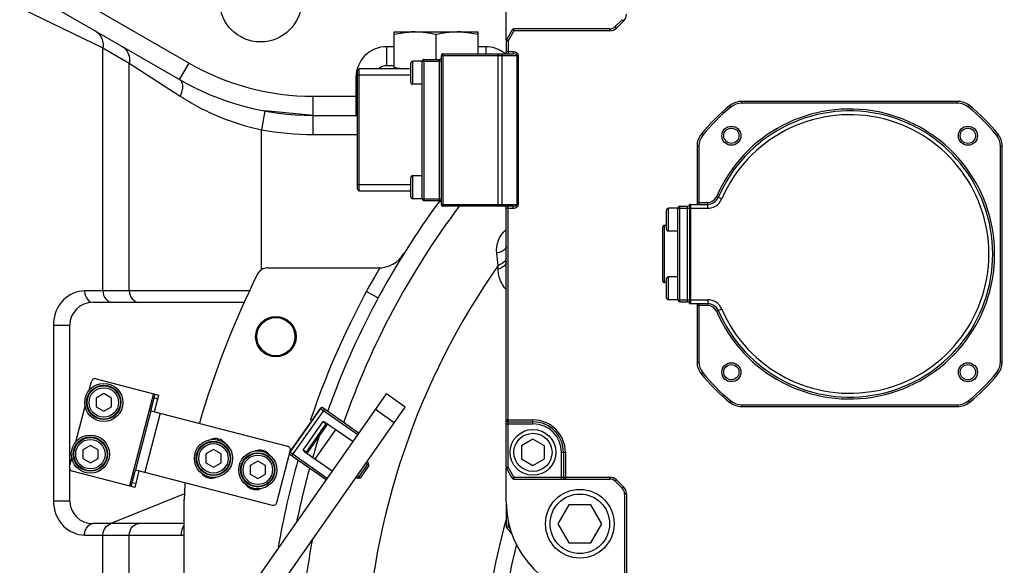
# Model space of a CAD drawing. Header units: millimetres. Extents: x 0 to 11890, y 0 to 8410.
# Tile 34 of 86: x 6872 to 7130, y 2680 to 2824. Entities that reach past the tile are written whole.
import ezdxf

# ---------------------------------------------------------------- set-up
doc = ezdxf.new("R2010")
doc.units = ezdxf.units.MM
doc.header["$LTSCALE"] = 653.95
doc.layers.get('0').update_dxf_attribs({"linetype": 'CONTINUOUS'})
for name, color, linetype in [('304103000013DXF_CONTINUOUS_LINE', 7, 'CONTINUOUS'), ('304103000014DXF_CONTINUOUS_LINE', 7, 'CONTINUOUS'), ('304104000036DXF_CONTINUOUS_LINE', 7, 'CONTINUOUS'), ('304105000039DXF_CONTINUOUS_LINE', 7, 'CONTINUOUS'), ('304105000140DXF_CONTINUOUS_LINE', 7, 'CONTINUOUS'), ('304105000436DXF_CONTINUOUS_LINE', 7, 'CONTINUOUS'), ('304107000038DXF_CONTINUOUS_LINE', 7, 'CONTINUOUS'), ('304304000077DXF_CONTINUOUS_LINE', 7, 'CONTINUOUS'), ('501023000021DXF_CONTINUOUS_LINE', 7, 'CONTINUOUS'), ('501023000032DXF_CONTINUOUS_LINE', 7, 'CONTINUOUS'), ('501024000019DXF_CONTINUOUS_LINE', 7, 'CONTINUOUS'), ('504001000006DXF_CONTINUOUS_LINE', 7, 'CONTINUOUS'), ('604006000002DXF_CONTINUOUS_LINE', 7, 'CONTINUOUS'), ('627001000003DXF_CONTINUOUS_LINE', 7, 'CONTINUOUS')]:
    doc.layers.add(name, color=color, linetype=linetype)

msp = doc.modelspace()

# ---------------------------------------------------------------- linework, layer by layer
at = {"color": 7, "linetype": 'Continuous'}
msp.add_circle((7155.437, 2648.422), 578.65, dxfattribs=at)
at = {"layer": '304103000013DXF_CONTINUOUS_LINE', "color": 9, "linetype": 'Continuous'}
for p, q in [((6997.715, 2758.07), (6997.707, 2759.084)), ((6963.2, 2752.283), (6966.279, 2750.62))]:
    msp.add_line(p, q, dxfattribs=at)
at = {"layer": '304103000013DXF_CONTINUOUS_LINE', "color": 7, "linetype": 'Continuous'}
for p, q in [((6937.263, 2758.422), (6966.646, 2758.422)), ((6915.437, 2599.066), (6915.437, 2697.778))]:
    msp.add_line(p, q, dxfattribs=at)
for radius in [5.3, 5]:
    msp.add_circle((6939.437, 2740.422), radius, dxfattribs=at)
for centre, radius, start, end in [((7155.437, 2648.422), 215, 143.56636, 160.32967), ((6966.215, 2766.422), 8, 270.00109, 328.05386), ((7155.437, 2648.422), 246, 153.87511, 163.63431), ((6937.263, 2755.422), 3, 90, 153.87511), ((7155.437, 2648.422), 218.5, 149.77265, 161.31763), ((7155.437, 2648.422), 215, 161.68829, 163.78229), ((7155.437, 2648.422), 218.5, 164.17205, 170.30989), ((7155.437, 2648.422), 215, 164.51238, 168.33444), ((6955.437, 2697.778), 40, 173.70995, 180)]:
    msp.add_arc(centre, radius, start, end, dxfattribs=at)
at = {"layer": '304103000013DXF_CONTINUOUS_LINE', "color": 9, "linetype": 'Continuous'}
for radius, start, end in [(210.059, 143.08202, 160.68809), (192.678, 144.94697, 177.61529), (161.757, 164.27803, 177.16264), (210.059, 169.34285, 173.75987), (157.515, 166.19548, 177.08695)]:
    msp.add_arc((7155.437, 2648.422), radius, start, end, dxfattribs=at)
for points in [[(6997.332, 2762.274), (6997.071, 2764.485), (6998.03, 2767.126), (6999.796, 2768.483)], [(6997.706, 2759.084), (6997.581, 2760.147), (6997.456, 2761.211), (6997.332, 2762.274)], [(6999.562, 2760.335), (6999.151, 2759.712), (6998.41, 2759.331), (6997.707, 2759.083)]]:
    msp.add_open_spline(points, degree=3, dxfattribs=at)
for points, knots in [([(6999.812, 2764.088), (6999.812, 2763.899), (6999.406, 2762.842), (6998.186, 2762.483), (6997.332, 2762.274)], [0, 0, 0, 0, 0.1768189, 1, 1, 1, 1]), ([(6999.812, 2761.113), (6999.812, 2760.98), (6999.766, 2760.703), (6999.64, 2760.454), (6999.562, 2760.335)], [0, 0, 0, 0, 0.482328, 1, 1, 1, 1]), ([(6999.812, 2760.088), (6999.812, 2759.888), (6999.535, 2758.874), (6998.478, 2758.339), (6997.715, 2758.07)], [0, 0, 0, 0, 0.1984253, 1, 1, 1, 1]), ([(6999.73, 2752.848), (6998.819, 2753.879), (6997.916, 2755.67), (6997.72, 2757.557), (6997.715, 2758.07)], [0, 0, 0, 0, 0.7284313, 1, 1, 1, 1])]:
    msp.add_open_spline(points, degree=3, knots=knots, dxfattribs=at)
at = {"layer": '304103000014DXF_CONTINUOUS_LINE', "color": 9, "linetype": 'Continuous'}
for p, q in [((6877.267, 2834.893), (6916.694, 2812.131)), ((6873.098, 2826.233), (6894.098, 2816.13)), ((6894.098, 2752.422), (6894.098, 2816.13)), ((6894.098, 2816.13), (6901.025, 2812.13)), ((6968.437, 2816.422), (6968.437, 2811.422)), ((6970.437, 2816.422), (6968.437, 2816.422)), ((6994.437, 2816.422), (6992.437, 2816.422)), ((6994.437, 2816.422), (6994.437, 2814.588)), ((6901.026, 2752.422), (6901.025, 2812.13)), ((6901.025, 2812.13), (6914.357, 2803.47)), ((6914.194, 2807.8), (6916.694, 2812.131)), ((6960.437, 2808.422), (6960.437, 2798.422)), ((6960.437, 2808.422), (6960.812, 2808.422)), ((6949.194, 2793.422), (6949.194, 2803.422)), ((6949.194, 2803.422), (6960.812, 2803.422)), ((6936.569, 2799.57), (6935.667, 2794.652)), ((6935.667, 2757.902), (6935.67, 2794.652)), ((6949.194, 2793.422), (6960.812, 2793.422)), ((6932.638, 2752.422), (6889.317, 2752.422)), ((6881.135, 2743.422), (6881.135, 2697.422)), ((6881.135, 2743.422), (6885.437, 2743.422)), ((6881.135, 2697.422), (6885.437, 2697.422)), ((6889.317, 2688.422), (6914.698, 2688.422)), ((6894.098, 2666.422), (6894.098, 2688.422)), ((6901.026, 2666.422), (6901.026, 2688.422))]:
    msp.add_line(p, q, dxfattribs=at)
at = {"layer": '304103000014DXF_CONTINUOUS_LINE', "color": 7, "linetype": 'Continuous'}
for p, q in [((6874.767, 2830.563), (6914.193, 2807.801)), ((6970.437, 2811.422), (6968.437, 2811.422)), ((6949.194, 2798.422), (6936.569, 2799.57)), ((6949.194, 2798.422), (6960.812, 2798.422)), ((6891.437, 2749.422), (6931.298, 2749.422)), ((6885.437, 2706.734), (6885.437, 2743.422)), ((6885.437, 2697.422), (6885.437, 2705.679)), ((6915.496, 2699.239), (6896.149, 2691.422)), ((6915.437, 2691.422), (6891.437, 2691.422))]:
    msp.add_line(p, q, dxfattribs=at)
msp.add_circle((6935.437, 2828.422), 10.75, dxfattribs=at)
at = {"layer": '304103000014DXF_CONTINUOUS_LINE', "color": 9, "linetype": 'Continuous'}
for centre, radius, start, end in [((6968.437, 2808.422), 8, 90, 180), ((6994.437, 2808.422), 8, 51.59234, 90), ((6949.194, 2868.422), 65, 240, 270), ((6949.194, 2868.422), 75, 259.61193, 270), ((6914.699, 2698.959), 10.537, 269.99882, 273.99287)]:
    msp.add_arc(centre, radius, start, end, dxfattribs=at)
at = {"layer": '304103000014DXF_CONTINUOUS_LINE', "color": 7, "linetype": 'Continuous'}
for centre, radius, start, end in [((6968.437, 2808.422), 3, 90, 133.49166), ((6949.194, 2868.422), 70, 239.99935, 270), ((6960.437, 2803.422), 5, 270, 274.36869), ((6891.437, 2743.422), 6, 90, 180), ((6891.437, 2697.422), 6, 180, 270)]:
    msp.add_arc(centre, radius, start, end, dxfattribs=at)
at = {"layer": '304103000014DXF_CONTINUOUS_LINE', "color": 9, "linetype": 'Continuous'}
for points, knots in [([(6892.267, 2820.46), (6893.285, 2819.872), (6894.223, 2818.186), (6894.161, 2816.568), (6894.098, 2816.13)], [0, 0, 0, 0, 0.7260493, 1, 1, 1, 1]), ([(6899.196, 2816.46), (6900.213, 2815.872), (6901.151, 2814.186), (6901.089, 2812.568), (6901.026, 2812.13)], [0, 0, 0, 0, 0.7260493, 1, 1, 1, 1]), ([(6914.194, 2807.801), (6914.427, 2807.666), (6915.4, 2806.37), (6914.834, 2804.622), (6914.357, 2803.47)], [0, 0, 0, 0, 0.1777274, 1, 1, 1, 1]), ([(6914.357, 2803.47), (6915.892, 2802.474), (6922.53, 2798.545), (6929.909, 2795.841), (6935.67, 2794.651)], [0, 0, 0, 0, 0.2372659, 1, 1, 1, 1]), ([(6889.317, 2752.422), (6887.325, 2752.422), (6882.825, 2750.457), (6881.135, 2745.816), (6881.135, 2743.422)], [0, 0, 0, 0, 0.4541318, 1, 1, 1, 1]), ([(6889.317, 2752.422), (6889.317, 2752.036), (6889.438, 2750.787), (6890.539, 2749.422), (6891.437, 2749.422)], [0, 0, 0, 0, 0.3007433, 1, 1, 1, 1]), ([(6894.098, 2752.422), (6894.098, 2751.671), (6894.561, 2750.168), (6896.017, 2749.422), (6896.696, 2749.422)], [0, 0, 0, 0, 0.5253186, 1, 1, 1, 1]), ([(6901.026, 2752.422), (6901.026, 2751.671), (6901.49, 2750.168), (6902.945, 2749.422), (6903.624, 2749.422)], [0, 0, 0, 0, 0.5253186, 1, 1, 1, 1]), ([(6881.135, 2697.422), (6881.135, 2695.027), (6882.826, 2690.386), (6887.326, 2688.422), (6889.317, 2688.422)], [0, 0, 0, 0, 0.546125, 1, 1, 1, 1]), ([(6889.317, 2688.422), (6889.317, 2688.809), (6889.438, 2690.057), (6890.539, 2691.422), (6891.437, 2691.422)], [0, 0, 0, 0, 0.3007432, 1, 1, 1, 1]), ([(6901.026, 2688.422), (6901.026, 2689.173), (6901.49, 2690.676), (6902.945, 2691.422), (6903.624, 2691.422)], [0, 0, 0, 0, 0.5253186, 1, 1, 1, 1])]:
    msp.add_open_spline(points, degree=3, knots=knots, dxfattribs=at)
for points in [[(6894.098, 2688.422), (6894.098, 2689.62), (6895.002, 2691.079), (6896.166, 2691.359)], [(6914.698, 2688.422), (6914.698, 2689.297), (6914.868, 2690.268), (6915.421, 2690.946)]]:
    msp.add_open_spline(points, degree=3, dxfattribs=at)
at = {"layer": '304104000036DXF_CONTINUOUS_LINE', "color": 7, "linetype": 'Continuous'}
for p, q in [((6999.812, 2697.088), (6999.812, 2690.499)), ((7000.312, 2692.146), (7000.312, 2690.674))]:
    msp.add_line(p, q, dxfattribs=at)
for radius, start, end in [(115, 218.49995, 219.68226), (114.5, 218.58718, 219.1172)]:
    msp.add_arc((7089.812, 2762.088), radius, start, end, dxfattribs=at)
msp.add_open_spline([(6999.812, 2690.499), (6999.979, 2690.557), (7000.145, 2690.616), (7000.312, 2690.674)], degree=3, dxfattribs=at)
at = {"layer": '304105000039DXF_CONTINUOUS_LINE', "color": 7, "linetype": 'Continuous'}
for p, q in [((6906.69, 2721.016), (6902.684, 2705.525)), ((6906.69, 2721.016), (6942.512, 2711.752)), ((6939.724, 2696.979), (6943.024, 2709.74)), ((6943.157, 2710.255), (6943.229, 2710.533)), ((6902.684, 2705.525), (6938.505, 2696.261))]:
    msp.add_line(p, q, dxfattribs=at)
at = {"layer": '304105000039DXF_CONTINUOUS_LINE', "color": 9, "linetype": 'Continuous'}
msp.add_line((6909.11, 2720.39), (6905.104, 2704.9), dxfattribs=at)
at = {"layer": '304105000039DXF_CONTINUOUS_LINE', "color": 7, "linetype": 'Continuous'}
for centre, radius, start, end in [((6923.583, 2710.45), 3.25, 38.8405, 111.49669), ((6935.2, 2707.445), 3.25, 38.8405, 111.49669), ((6942.261, 2710.784), 1, 345.5, 75.5), ((6922.581, 2706.577), 3.25, 218.8405, 291.49669), ((6934.199, 2703.573), 3.25, 218.8405, 291.49669), ((6938.756, 2697.23), 1, 255.5, 345.5)]:
    msp.add_arc(centre, radius, start, end, dxfattribs=at)
at = {"layer": '304105000140DXF_CONTINUOUS_LINE', "color": 7, "linetype": 'Continuous'}
for p, q in [((6928.031, 2667.732), (6968.408, 2725.396)), ((6973.323, 2721.954), (6968.408, 2725.396)), ((6932.946, 2664.29), (6973.323, 2721.954))]:
    msp.add_line(p, q, dxfattribs=at)
at = {"layer": '304105000140DXF_CONTINUOUS_LINE', "color": 9, "linetype": 'Continuous'}
msp.add_line((6970.455, 2717.859), (6965.541, 2721.3), dxfattribs=at)
at = {"layer": '304105000436DXF_CONTINUOUS_LINE', "color": 7, "linetype": 'Continuous'}
for p, q in [((6890.525, 2726.406), (6891.108, 2728.661)), ((6892.326, 2729.379), (6908.785, 2725.122)), ((6906.69, 2721.016), (6907.817, 2725.373)), ((6907.658, 2720.765), (6908.785, 2725.122)), ((6887.019, 2712.852), (6889.442, 2722.22)), ((6885.349, 2706.393), (6885.937, 2708.666)), ((6902.525, 2700.918), (6886.067, 2705.175)), ((6901.557, 2701.169), (6902.684, 2705.525)), ((6902.525, 2700.918), (6903.652, 2705.275))]:
    msp.add_line(p, q, dxfattribs=at)
at = {"layer": '304105000436DXF_CONTINUOUS_LINE', "color": 9, "linetype": 'Continuous'}
for p, q in [((6907.333, 2725.498), (6901.073, 2701.294)), ((6907.566, 2724.404), (6908.535, 2724.154)), ((6902.776, 2701.887), (6901.808, 2702.137))]:
    msp.add_line(p, q, dxfattribs=at)
at = {"layer": '304105000436DXF_CONTINUOUS_LINE', "color": 7, "linetype": 'Continuous'}
for centre, start, end in [((6892.076, 2728.41), 75.5, 165.5), ((6886.317, 2706.143), 165.5, 255.5)]:
    msp.add_arc(centre, 1, start, end, dxfattribs=at)
at = {"layer": '304107000038DXF_CONTINUOUS_LINE', "color": 7, "linetype": 'Continuous'}
for p, q in [((6943.092, 2710.162), (6951.122, 2721.63)), ((6951.818, 2721.753), (6961.239, 2715.156)), ((6952.905, 2717.391), (6947.685, 2709.936)), ((6952.491, 2717.924), (6959.661, 2712.904)), ((6949.822, 2708.44), (6955.041, 2715.895)), ((6952.635, 2702.869), (6943.215, 2709.465)), ((6954.212, 2705.122), (6947.042, 2710.142))]:
    msp.add_line(p, q, dxfattribs=at)
at = {"layer": '304107000038DXF_CONTINUOUS_LINE', "color": 9, "linetype": 'Continuous'}
for p, q in [((6951.172, 2721.595), (6943.142, 2710.127)), ((6943.667, 2709.149), (6952.27, 2721.436)), ((6951.122, 2721.63), (6960.952, 2714.747)), ((6946.614, 2710.687), (6951.833, 2718.141)), ((6947.43, 2710.115), (6952.649, 2717.57)), ((6952.903, 2717.392), (6947.684, 2709.937)), ((6951.833, 2718.141), (6952.905, 2717.391)), ((6952.922, 2703.279), (6943.092, 2710.162)), ((6947.685, 2709.936), (6946.614, 2710.687))]:
    msp.add_line(p, q, dxfattribs=at)
at = {"layer": '304107000038DXF_CONTINUOUS_LINE', "color": 7, "linetype": 'Continuous'}
for centre, radius, start, end in [((6951.532, 2721.343), 0.5, 55, 145), ((6953.069, 2717.276), 0.2, 54.99989, 145), ((6954.878, 2716.009), 0.2, 325, 55), ((6943.502, 2709.875), 0.5, 145, 235), ((6947.849, 2709.822), 0.2, 145, 235.00011), ((6949.658, 2708.555), 0.2, 235, 325)]:
    msp.add_arc(centre, radius, start, end, dxfattribs=at)
at = {"layer": '304107000038DXF_CONTINUOUS_LINE', "color": 9, "linetype": 'Continuous'}
for centre, start, end in [((6951.583, 2721.319), 55.01179, 61.51424), ((6943.542, 2709.835), 228.48578, 234.98821)]:
    msp.add_arc(centre, 0.491, start, end, dxfattribs=at)
for points, knots in [([(6951.817, 2721.75), (6951.713, 2721.806), (6951.454, 2721.842), (6951.24, 2721.692), (6951.172, 2721.595)], [0, 0, 0, 0, 0.4984873, 1, 1, 1, 1]), ([(6952.649, 2717.57), (6952.679, 2717.611), (6952.774, 2717.674), (6952.886, 2717.648), (6952.927, 2717.619)], [0, 0, 0, 0, 0.5006739, 1, 1, 1, 1]), ([(6952.903, 2717.392), (6952.933, 2717.434), (6953.028, 2717.496), (6953.14, 2717.47), (6953.181, 2717.441)], [0, 0, 0, 0, 0.5006739, 1, 1, 1, 1]), ([(6943.217, 2709.468), (6943.129, 2709.546), (6943.006, 2709.777), (6943.074, 2710.03), (6943.142, 2710.127)], [0, 0, 0, 0, 0.4984873, 1, 1, 1, 1]), ([(6947.43, 2710.115), (6947.401, 2710.074), (6947.374, 2709.962), (6947.437, 2709.866), (6947.478, 2709.837)], [0, 0, 0, 0, 0.5006739, 1, 1, 1, 1]), ([(6947.684, 2709.937), (6947.654, 2709.896), (6947.628, 2709.784), (6947.691, 2709.689), (6947.732, 2709.659)], [0, 0, 0, 0, 0.5006739, 1, 1, 1, 1])]:
    msp.add_open_spline(points, degree=3, knots=knots, dxfattribs=at)
at = {"layer": '304107000038DXF_CONTINUOUS_LINE', "color": 7, "linetype": 'Continuous'}
for points in [[(6951.833, 2718.141), (6952.06, 2718.097), (6952.302, 2718.057), (6952.491, 2717.924)], [(6947.042, 2710.142), (6946.853, 2710.275), (6946.732, 2710.489), (6946.614, 2710.687)]]:
    msp.add_open_spline(points, degree=3, dxfattribs=at)
at = {"layer": '304304000077DXF_CONTINUOUS_LINE', "color": 7, "linetype": 'Continuous'}
for p, q in [((6999.812, 2818.204), (6999.812, 2827.088)), ((7030.226, 2823.502), (7028.398, 2821.674)), ((7001.4, 2820.838), (6999.879, 2818.204)), ((7026.984, 2821.088), (7001.833, 2821.088)), ((6999.812, 2817.954), (6999.812, 2815.088)), ((6978.312, 2813.088), (6982.312, 2813.088)), ((6982.812, 2775.088), (6982.812, 2814.088)), ((6983.312, 2814.588), (7001.605, 2814.588)), ((6960.812, 2810.088), (6961.312, 2810.588)), ((6961.312, 2778.588), (6961.312, 2810.588)), ((6974.812, 2810.588), (6961.312, 2810.588)), ((6974.812, 2807.088), (6974.812, 2812.088)), ((6977.812, 2812.588), (6975.312, 2812.588)), ((6977.812, 2776.588), (6977.812, 2812.588)), ((6977.812, 2776.588), (6977.812, 2812.588)), ((6960.812, 2779.089), (6960.812, 2810.087)), ((6977.812, 2806.588), (6975.312, 2806.588)), ((7118.097, 2802.088), (7061.528, 2802.088)), ((7049.812, 2790.372), (7049.812, 2775.088)), ((7129.812, 2733.804), (7129.812, 2790.372)), ((6974.812, 2777.088), (6974.812, 2782.088)), ((6977.812, 2782.588), (6975.312, 2782.588)), ((6960.812, 2779.088), (6961.312, 2778.588)), ((6974.812, 2778.588), (6961.312, 2778.588)), ((6977.812, 2776.588), (6975.312, 2776.588)), ((6978.312, 2776.088), (6982.312, 2776.088)), ((7001.605, 2774.588), (6983.312, 2774.588)), ((6999.812, 2706.222), (6999.812, 2774.088)), ((7044.812, 2774.088), (7042.312, 2774.088)), ((7044.812, 2750.088), (7044.812, 2774.088)), ((7044.812, 2750.088), (7044.812, 2774.088)), ((7045.312, 2774.588), (7047.312, 2774.588)), ((7047.812, 2774.738), (7047.812, 2749.438)), ((7048.079, 2775.088), (7052.607, 2775.088)), ((7041.812, 2768.588), (7041.812, 2773.588)), ((7040.812, 2755.088), (7040.812, 2769.088)), ((7041.812, 2769.588), (7041.312, 2769.588)), ((7044.812, 2768.088), (7042.312, 2768.088)), ((7044.812, 2756.088), (7042.312, 2756.088)), ((7041.812, 2754.588), (7041.312, 2754.588)), ((7041.812, 2750.588), (7041.812, 2755.588)), ((7044.812, 2750.088), (7042.312, 2750.088)), ((7045.312, 2749.588), (7047.312, 2749.588)), ((7048.1, 2749.088), (7052.607, 2749.088)), ((7049.812, 2749.088), (7049.812, 2733.804)), ((7061.528, 2722.088), (7118.097, 2722.088)), ((7000.312, 2718.088), (7006.812, 2718.088)), ((7006.812, 2713.552), (7003.812, 2711.82)), ((7009.812, 2711.82), (7006.812, 2713.552)), ((7003.812, 2711.82), (7003.812, 2708.356)), ((7009.812, 2708.356), (7009.812, 2711.82)), ((7014.812, 2710.088), (7014.812, 2703.588)), ((7003.812, 2708.356), (7006.812, 2706.624)), ((7006.812, 2706.624), (7009.812, 2708.356)), ((6999.812, 2697.088), (6999.812, 2705.972)), ((7001.4, 2703.338), (6999.879, 2705.972)), ((7001.833, 2703.088), (7026.984, 2703.088)), ((7028.398, 2702.502), (7030.226, 2700.674)), ((7030.812, 2699.26), (7030.812, 2674.109))]:
    msp.add_line(p, q, dxfattribs=at)
at = {"layer": '304304000077DXF_CONTINUOUS_LINE', "color": 9, "linetype": 'Continuous'}
for p, q in [((7030.58, 2823.149), (7028.752, 2821.32)), ((7030.58, 2823.149), (7030.226, 2823.502)), ((7001.833, 2820.588), (7000.312, 2817.954)), ((7001.833, 2820.588), (7001.4, 2820.838)), ((7001.833, 2820.588), (7001.833, 2821.088)), ((7026.984, 2820.588), (7001.833, 2820.588)), ((7026.984, 2820.588), (7026.984, 2821.088)), ((7028.752, 2821.32), (7028.398, 2821.674)), ((7000.312, 2817.954), (6999.812, 2817.954)), ((7000.312, 2817.954), (6999.879, 2818.204)), ((7000.312, 2817.954), (7000.312, 2814.588)), ((6978.312, 2776.088), (6978.312, 2813.088)), ((6982.312, 2776.088), (6982.312, 2813.088)), ((6982.812, 2814.088), (7003.019, 2814.088)), ((6983.312, 2774.588), (6983.312, 2814.588)), ((6997.691, 2774.588), (6997.691, 2814.588)), ((6998.752, 2775.088), (6998.752, 2814.088)), ((7001.605, 2815.088), (6999.812, 2815.088)), ((7001.605, 2815.088), (7001.605, 2814.588)), ((7002.666, 2775.088), (7002.666, 2814.088)), ((7003.019, 2775.088), (7003.019, 2814.088)), ((6975.312, 2806.588), (6975.312, 2812.588)), ((6977.812, 2812.588), (6982.812, 2812.588)), ((7058.7, 2800.588), (7058.385, 2800.977)), ((7061.528, 2801.588), (7061.528, 2802.088)), ((7118.097, 2801.588), (7061.528, 2801.588)), ((7118.097, 2801.588), (7118.097, 2802.088)), ((7120.925, 2800.588), (7121.239, 2800.977)), ((7051.312, 2793.201), (7050.923, 2793.515)), ((7128.312, 2793.201), (7128.701, 2793.515)), ((7050.312, 2790.372), (7049.812, 2790.372)), ((7050.312, 2790.372), (7050.312, 2775.088)), ((7129.312, 2733.804), (7129.312, 2790.372)), ((7129.312, 2790.372), (7129.812, 2790.372)), ((6975.312, 2776.588), (6975.312, 2782.588)), ((6977.812, 2776.588), (6982.812, 2776.588)), ((7056.281, 2776.508), (7054.903, 2777.1)), ((6982.812, 2775.088), (7003.019, 2775.088)), ((6999.812, 2774.088), (7001.605, 2774.088)), ((7000.312, 2706.222), (7000.312, 2774.588)), ((7001.605, 2774.088), (7001.605, 2774.588)), ((7042.312, 2768.088), (7042.312, 2774.088)), ((7044.812, 2774.088), (7052.607, 2774.088)), ((7045.312, 2749.588), (7045.312, 2774.588)), ((7047.312, 2749.588), (7047.312, 2774.588)), ((7047.776, 2774.901), (7047.792, 2774.865)), ((7047.792, 2774.865), (7047.805, 2774.831)), ((7047.857, 2774.962), (7047.805, 2774.831)), ((7047.852, 2774.877), (7047.812, 2774.738)), ((7047.812, 2774.777), (7047.812, 2774.738)), ((7048.112, 2775.017), (7048.112, 2749.16)), ((7049.812, 2775.588), (7052.607, 2775.588)), ((7052.607, 2774.088), (7052.607, 2775.588)), ((7041.312, 2754.588), (7041.312, 2769.588)), ((7042.312, 2750.088), (7042.312, 2756.088)), ((7044.812, 2750.088), (7052.607, 2750.088)), ((7047.78, 2749.285), (7047.776, 2749.276)), ((7047.805, 2749.345), (7047.78, 2749.285)), ((7047.857, 2749.214), (7047.805, 2749.345)), ((7047.852, 2749.299), (7047.812, 2749.438)), ((7048.107, 2749.096), (7048.1, 2749.088)), ((7052.607, 2748.588), (7049.812, 2748.588)), ((7050.312, 2749.088), (7050.312, 2733.804)), ((7052.607, 2750.088), (7052.607, 2748.588)), ((7056.281, 2747.668), (7054.903, 2747.076)), ((7050.312, 2733.804), (7049.812, 2733.804)), ((7129.312, 2733.804), (7129.812, 2733.804)), ((7051.312, 2730.975), (7050.923, 2730.661)), ((7128.312, 2730.975), (7128.701, 2730.661)), ((7058.7, 2723.588), (7058.385, 2723.199)), ((7061.528, 2722.588), (7061.528, 2722.088)), ((7061.528, 2722.588), (7118.097, 2722.588)), ((7118.097, 2722.588), (7118.097, 2722.088)), ((7120.925, 2723.588), (7121.239, 2723.199)), ((6999.812, 2718.588), (7006.812, 2718.588)), ((6999.812, 2717.588), (7006.812, 2717.588)), ((7006.812, 2717.588), (7006.812, 2718.588)), ((7014.312, 2703.088), (7014.312, 2710.088)), ((7015.312, 2710.088), (7014.312, 2710.088)), ((7015.312, 2710.088), (7015.312, 2703.088)), ((6999.812, 2706.222), (7000.312, 2706.222)), ((6999.879, 2705.972), (7000.312, 2706.222)), ((7001.833, 2703.588), (7000.312, 2706.222)), ((7001.4, 2703.338), (7001.833, 2703.588)), ((7001.833, 2703.088), (7001.833, 2703.588)), ((7001.833, 2703.588), (7026.984, 2703.588)), ((7026.984, 2703.588), (7026.984, 2703.088)), ((7028.752, 2702.856), (7028.398, 2702.502)), ((7028.752, 2702.856), (7030.58, 2701.027)), ((7030.58, 2701.027), (7030.226, 2700.674)), ((7031.312, 2699.26), (7030.812, 2699.26)), ((7031.312, 2699.26), (7031.312, 2674.109))]:
    msp.add_line(p, q, dxfattribs=at)
at = {"layer": '304304000077DXF_CONTINUOUS_LINE', "color": 2, "linetype": 'Continuous'}
for p, q in [((6974.812, 2808.988), (6960.812, 2808.988)), ((6974.812, 2780.188), (6960.812, 2780.188))]:
    msp.add_line(p, q, dxfattribs=at)
at = {"layer": '304304000077DXF_CONTINUOUS_LINE', "color": 9, "linetype": 'Continuous'}
for points in [[(7047.805, 2774.831), (7047.809, 2774.808), (7047.812, 2774.777)], [(7048.112, 2775.017), (7047.962, 2774.979), (7047.852, 2774.877)], [(7048.1, 2775.088), (7047.963, 2775.055), (7047.857, 2774.962)], [(7048.1, 2775.088), (7048.107, 2775.08), (7048.111, 2775.056), (7048.112, 2775.017)], [(7047.812, 2749.438), (7047.812, 2749.399), (7047.809, 2749.368), (7047.805, 2749.345)], [(7048.112, 2749.16), (7047.962, 2749.197), (7047.852, 2749.299)], [(7048.1, 2749.088), (7047.963, 2749.121), (7047.857, 2749.214)], [(7048.112, 2749.16), (7048.111, 2749.12), (7048.107, 2749.096)]]:
    msp.add_lwpolyline(points, dxfattribs=at)
at = {"layer": '304304000077DXF_CONTINUOUS_LINE', "color": 7, "linetype": 'Continuous'}
for centre, radius in [((7058.812, 2793.088), 2.5), ((7120.812, 2793.088), 2.5), ((7058.812, 2731.088), 2.5), ((7120.812, 2731.088), 2.5), ((7006.812, 2710.088), 6)]:
    msp.add_circle(centre, radius, dxfattribs=at)
at = {"layer": '304304000077DXF_CONTINUOUS_LINE', "color": 9, "linetype": 'Continuous'}
for centre, radius in [((7058.812, 2793.088), 2), ((7120.812, 2793.088), 2), ((7058.812, 2731.088), 2), ((7120.812, 2731.088), 2), ((7006.812, 2710.088), 5)]:
    msp.add_circle(centre, radius, dxfattribs=at)
for centre, radius, start, end in [((7028.812, 2824.917), 2.5, 315, 360), ((7026.984, 2823.088), 2.5, 270, 315), ((7001.607, 2812.923), 2.165, 83.24373, 90.04644), ((7089.812, 2762.088), 49.5, 128.94244, 141.05756), ((7089.812, 2762.088), 38, 203.26982, 156.73018), ((7061.528, 2797.088), 4.5, 90, 128.94244), ((7118.097, 2797.088), 4.5, 51.05756, 90), ((7089.812, 2762.088), 49.5, 38.94244, 51.05756), ((7089.812, 2762.088), 36.5, 203.26982, 156.73018), ((7054.812, 2790.372), 4.5, 141.05756, 180), ((7124.812, 2790.372), 4.5, 0, 38.94244), ((7052.607, 2778.088), 2.5, 270, 336.73018), ((7001.605, 2776.047), 1.959, 270.00188, 277.30652), ((7052.607, 2778.088), 4, 270, 336.73018), ((7052.607, 2746.088), 4, 23.26982, 90), ((7052.607, 2746.088), 2.5, 23.26982, 90), ((7054.812, 2733.804), 4.5, 180, 218.94244), ((7124.812, 2733.804), 4.5, 321.05756, 360), ((7089.812, 2762.088), 49.5, 218.94244, 231.05756), ((7089.812, 2762.088), 49.5, 308.94244, 321.05756), ((7061.528, 2727.088), 4.5, 231.05756, 270), ((7118.097, 2727.088), 4.5, 270, 308.94244), ((7006.812, 2710.088), 8.5, 0, 90), ((7006.812, 2710.088), 7.5, 0, 90), ((7026.984, 2701.088), 2.5, 45, 90), ((7028.812, 2699.26), 2.5, 0, 45)]:
    msp.add_arc(centre, radius, start, end, dxfattribs=at)
at = {"layer": '304304000077DXF_CONTINUOUS_LINE', "color": 7, "linetype": 'Continuous'}
for centre, radius, start, end in [((7001.833, 2820.588), 0.5, 90, 150), ((7026.984, 2823.088), 2, 270, 315), ((7000.312, 2817.954), 0.5, 150, 180), ((6978.312, 2812.588), 0.5, 90, 180), ((6982.312, 2813.588), 0.5, 270, 360), ((6983.312, 2814.088), 0.5, 90, 180), ((6999.312, 2815.088), 0.5, 270, 360), ((6975.312, 2812.088), 0.5, 90, 180), ((6975.312, 2807.088), 0.5, 180, 270), ((7089.812, 2762.088), 50, 128.94244, 141.05756), ((7061.528, 2797.088), 5, 90, 128.94244), ((7118.097, 2797.088), 5, 51.05756, 90), ((7089.812, 2762.088), 50, 38.94244, 51.05756), ((7089.812, 2762.088), 37.5, 203.26982, 156.73018), ((7054.812, 2790.372), 5, 141.05756, 180), ((7124.812, 2790.372), 5, 0, 38.94244), ((6975.312, 2782.088), 0.5, 90, 180), ((6975.312, 2777.088), 0.5, 180, 270), ((6978.312, 2776.588), 0.5, 180, 270), ((7052.607, 2778.088), 3, 270, 336.73018), ((6982.312, 2775.588), 0.5, 0, 90), ((6983.312, 2775.088), 0.5, 180, 270), ((6999.312, 2774.088), 0.5, 0, 90), ((7042.312, 2773.588), 0.5, 90, 180), ((7045.312, 2774.088), 0.5, 90, 180), ((7047.312, 2775.088), 0.5, 270, 337.97569), ((7048.054, 2774.788), 0.3, 90, 157.97569), ((7041.312, 2769.088), 0.5, 90, 180), ((7042.312, 2768.588), 0.5, 180, 270), ((7042.312, 2755.588), 0.5, 90, 180), ((7041.312, 2755.088), 0.5, 180, 270), ((7042.312, 2750.588), 0.5, 180, 270), ((7045.312, 2750.088), 0.5, 180, 270), ((7047.312, 2749.088), 0.5, 22.02431, 90), ((7048.054, 2749.388), 0.3, 202.02431, 270), ((7052.607, 2746.088), 3, 23.26982, 90), ((7054.812, 2733.804), 5, 180, 218.94244), ((7124.812, 2733.804), 5, 321.05756, 360), ((7089.812, 2762.088), 50, 218.94244, 231.05756), ((7089.812, 2762.088), 50, 308.94244, 321.05756), ((7061.528, 2727.088), 5, 231.05756, 270), ((7118.097, 2727.088), 5, 270, 308.94244), ((7000.312, 2718.588), 0.5, 180, 270), ((7006.812, 2710.088), 8, 0, 90), ((7000.312, 2706.222), 0.5, 180, 210), ((7001.833, 2703.588), 0.5, 210, 270), ((7015.312, 2703.588), 0.5, 180, 270), ((7026.984, 2701.088), 2, 45, 90), ((7028.812, 2699.26), 2, 0, 45), ((7024.812, 2697.088), 25, 180, 270)]:
    msp.add_arc(centre, radius, start, end, dxfattribs=at)
at = {"layer": '304304000077DXF_CONTINUOUS_LINE', "color": 9, "linetype": 'Continuous'}
for points in [[(6998.398, 2814.588), (6998.602, 2814.588), (6998.752, 2814.292), (6998.752, 2814.088)], [(7002.666, 2814.088), (7002.666, 2814.479), (7001.996, 2814.588), (7001.605, 2814.588)], [(7003.019, 2814.088), (7003.019, 2814.595), (7002.365, 2815.013), (7001.862, 2815.073)], [(6998.398, 2774.588), (6998.602, 2774.588), (6998.752, 2774.884), (6998.752, 2775.088)], [(7001.605, 2774.588), (7001.996, 2774.588), (7002.666, 2774.697), (7002.666, 2775.088)], [(7001.854, 2774.104), (7002.358, 2774.169), (7003.019, 2774.58), (7003.019, 2775.088)]]:
    msp.add_open_spline(points, degree=3, dxfattribs=at)
at = {"layer": '501023000021DXF_CONTINUOUS_LINE', "color": 7, "linetype": 'Continuous'}
for p, q in [((6894.338, 2725.487), (6892.338, 2724.332)), ((6896.338, 2724.332), (6894.338, 2725.487)), ((6892.338, 2724.332), (6892.338, 2722.023)), ((6896.338, 2722.023), (6896.338, 2724.332)), ((6892.338, 2722.023), (6894.338, 2720.868)), ((6894.338, 2720.868), (6896.338, 2722.023)), ((6890.833, 2711.933), (6888.833, 2710.778)), ((6888.833, 2710.778), (6888.833, 2708.469)), ((6892.833, 2710.778), (6890.833, 2711.933)), ((6892.833, 2708.469), (6892.833, 2710.778)), ((6923.082, 2710.823), (6921.082, 2709.668)), ((6921.082, 2709.668), (6921.082, 2707.359)), ((6925.082, 2709.668), (6923.082, 2710.823)), ((6925.082, 2707.359), (6925.082, 2709.668)), ((6888.833, 2708.469), (6890.833, 2707.314)), ((6890.833, 2707.314), (6892.833, 2708.469)), ((6921.082, 2707.359), (6923.082, 2706.204)), ((6923.082, 2706.204), (6925.082, 2707.359)), ((6934.7, 2707.818), (6932.7, 2706.664)), ((6936.7, 2706.664), (6934.7, 2707.818)), ((6932.7, 2706.664), (6932.7, 2704.354)), ((6932.7, 2704.354), (6934.7, 2703.199)), ((6934.7, 2703.199), (6936.7, 2704.354)), ((6936.7, 2704.354), (6936.7, 2706.664))]:
    msp.add_line(p, q, dxfattribs=at)
for centre in [(6894.338, 2723.177), (6890.833, 2709.623), (6923.082, 2708.513), (6934.7, 2705.509)]:
    msp.add_circle(centre, 4.36, dxfattribs=at)
at = {"layer": '501023000021DXF_CONTINUOUS_LINE', "color": 9, "linetype": 'Continuous'}
for centre in [(6894.338, 2723.177), (6890.833, 2709.623), (6923.082, 2708.513), (6934.7, 2705.509)]:
    msp.add_circle(centre, 3.86, dxfattribs=at)
at = {"layer": '501023000032DXF_CONTINUOUS_LINE', "color": 7, "linetype": 'Continuous'}
for p, q in [((7016.215, 2696.377), (7013.328, 2691.377)), ((7021.988, 2696.377), (7016.215, 2696.377)), ((7024.875, 2691.377), (7021.988, 2696.377)), ((7013.328, 2691.377), (7016.215, 2686.377)), ((7021.988, 2686.377), (7024.875, 2691.377)), ((7016.215, 2686.377), (7021.988, 2686.377))]:
    msp.add_line(p, q, dxfattribs=at)
msp.add_circle((7019.102, 2691.377), 9, dxfattribs=at)
at = {"layer": '501023000032DXF_CONTINUOUS_LINE', "color": 9, "linetype": 'Continuous'}
msp.add_circle((7019.102, 2691.377), 7.8, dxfattribs=at)
at = {"layer": '501024000019DXF_CONTINUOUS_LINE', "color": 7, "linetype": 'Continuous'}
for p, q in [((6963.695, 2707.332), (6960.827, 2703.237)), ((6963.695, 2707.332), (6963.286, 2707.619)), ((6963.818, 2706.636), (6963.695, 2707.332)), ((6963.818, 2706.636), (6961.524, 2703.36)), ((6960.827, 2703.237), (6960.418, 2703.524)), ((6961.524, 2703.36), (6960.827, 2703.237))]:
    msp.add_line(p, q, dxfattribs=at)
at = {"layer": '501024000019DXF_CONTINUOUS_LINE', "color": 2, "linetype": 'Continuous'}
for p, q in [((6963.818, 2706.636), (6962.999, 2707.21)), ((6961.524, 2703.36), (6960.705, 2703.933))]:
    msp.add_line(p, q, dxfattribs=at)
at = {"layer": '504001000006DXF_CONTINUOUS_LINE', "color": 7, "linetype": 'Continuous'}
for centre in [(6894.338, 2723.177), (6890.833, 2709.623), (6923.082, 2708.513), (6934.7, 2705.509)]:
    msp.add_circle(centre, 5, dxfattribs=at)
at = {"layer": '604006000002DXF_CONTINUOUS_LINE', "color": 7, "linetype": 'Continuous'}
for centre in [(6894.338, 2723.177), (6890.833, 2709.623), (6923.082, 2708.513), (6934.7, 2705.509)]:
    msp.add_circle(centre, 4.5, dxfattribs=at)
at = {"layer": '627001000003DXF_CONTINUOUS_LINE', "color": 7, "linetype": 'Continuous'}
for p, q in [((6970.437, 2810.588), (6970.437, 2820.322)), ((6970.437, 2820.322), (6992.437, 2820.322)), ((6974.846, 2820.296), (6974.859, 2820.297)), ((6981.437, 2813.088), (6981.437, 2819.703)), ((6988.015, 2820.297), (6988.029, 2820.296)), ((6992.437, 2814.588), (6992.437, 2820.322))]:
    msp.add_line(p, q, dxfattribs=at)
for centre, start, end in [((6975.939, 2797.479), 90.00541, 92.71006), ((6986.935, 2797.479), 87.28994, 89.99458)]:
    msp.add_arc(centre, 22.843, start, end, dxfattribs=at)
for points in [[(6970.437, 2819.703), (6971.888, 2820.008), (6973.365, 2820.225), (6974.846, 2820.296)], [(6975.937, 2820.322), (6977.782, 2820.322), (6979.632, 2820.082), (6981.437, 2819.703)], [(6981.437, 2819.703), (6983.243, 2820.082), (6985.092, 2820.322), (6986.937, 2820.322)], [(6988.029, 2820.296), (6989.51, 2820.225), (6990.986, 2820.008), (6992.437, 2819.703)], [(6970.437, 2811.042), (6971.356, 2810.849), (6972.284, 2810.69), (6973.217, 2810.582)]]:
    msp.add_open_spline(points, degree=3, dxfattribs=at)

doc.saveas('drawing.dxf')
